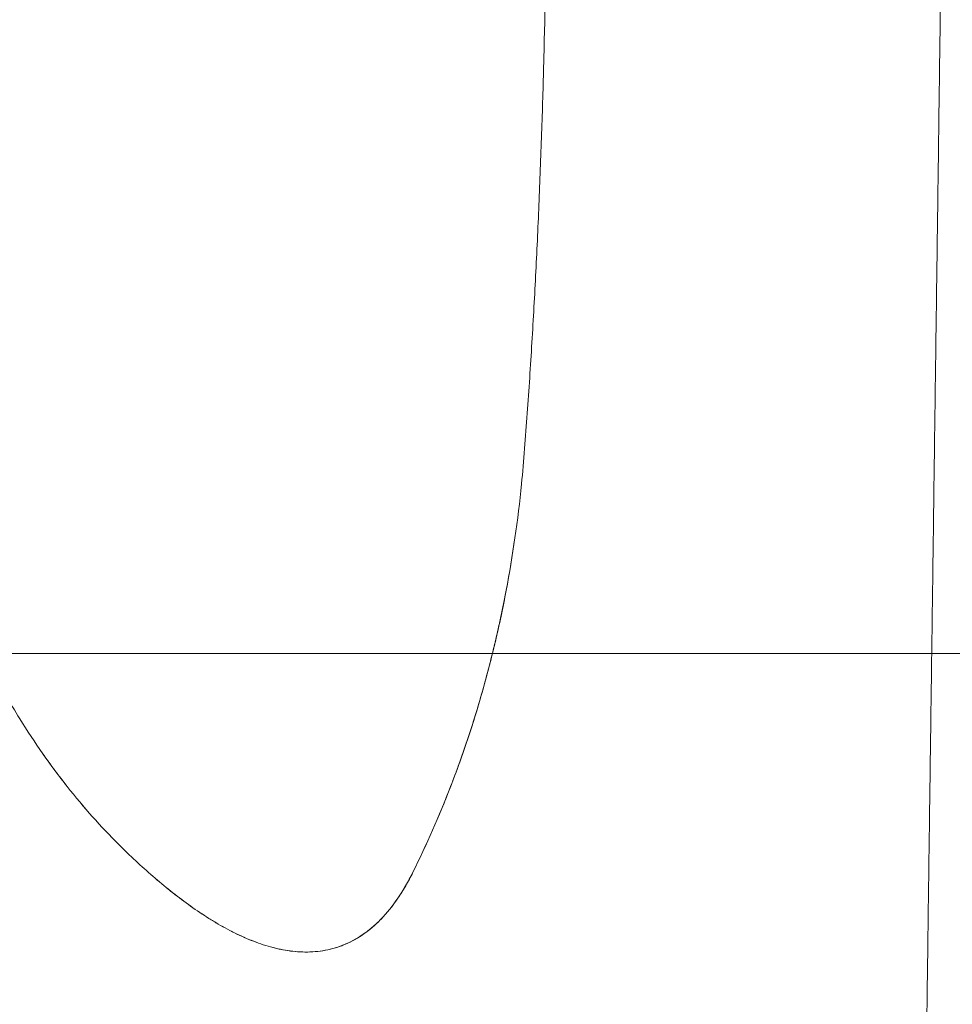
# Model space of a CAD drawing. Header units: millimetres. Extents: x -771 to 771, y -301 to 2485.
# Tile 5 of 256: x -734 to -718, y -6 to 11. Entities that reach past the tile are written whole.
import ezdxf

# ---------------------------------------------------------------- set-up
doc = ezdxf.new("R2010")
doc.units = ezdxf.units.MM
doc.layers.add('ORTHO$2', color=7, linetype='Continuous', true_color=0xffffff)
doc.layers.add('ORTHO$3', color=7, linetype='Continuous', true_color=0xffffff)

msp = doc.modelspace()

# ---------------------------------------------------------------- linework, layer by layer
at = {"layer": 'ORTHO$2', "color": 155, "linetype": 'Continuous', "lineweight": 18}
for points, knots in [([(-705.289, 516.268), (-707.831, 516.391), (-715.166, 516.731), (-723.829, 517.447), (-729.942, 517.476), (-732.495, 518.081), (-733.562, 517.359), (-734.233, 516.165), (-734.707, 514.521), (-735.03, 510.722), (-734.829, 497.401), (-736.19, 444.427), (-736.899, 353.439), (-738.602, 232.22), (-740.738, 110.996), (-740.496, 28.416), (-742.123, -14.315), (-741.93, -17.325), (-741.502, -19.018), (-740.874, -20.294), (-740.348, -20.731), (-740.079, -20.881)], [0, 0, 0, 0, 0.019481, 0.058499, 0.07798, 0.084202, 0.087513, 0.090825, 0.094127, 0.097396, 0.110179, 0.161248, 0.365521, 0.569795, 0.774068, 0.978342, 0.986979, 0.990247, 0.993515, 0.996781, 1, 1, 1, 1]), ([(-704.535, 516.052), (-704.426, 516.008), (-704.318, 515.956), (-704.106, 515.842), (-704.001, 515.778), (-703.797, 515.639), (-703.696, 515.563), (-703.496, 515.396), (-703.396, 515.305), (-703.205, 515.114), (-703.114, 515.014), (-702.938, 514.805), (-702.853, 514.696), (-702.69, 514.467), (-702.612, 514.349), (-702.457, 514.094), (-702.381, 513.957), (-702.242, 513.682), (-702.178, 513.546), (-702.06, 513.266), (-702.005, 513.124), (-701.904, 512.834), (-701.858, 512.686), (-701.771, 512.374), (-701.731, 512.211), (-701.664, 511.888), (-701.636, 511.729), (-701.59, 511.41), (-701.571, 511.249), (-701.544, 510.925), (-701.536, 510.762), (-701.528, 510.441), (-701.531, 510.283), (-701.571, 507.378), (-701.609, 504.631), (-701.8, 490.894), (-701.953, 479.904), (-702.715, 424.956), (-703.325, 380.997), (-705.155, 249.121), (-706.375, 161.204), (-707.901, 51.307), (-708.206, 29.328), (-708.587, 1.854), (-708.663, -3.641), (-708.747, -9.681), (-708.755, -10.227), (-708.769, -11.263), (-708.776, -11.753), (-708.788, -12.676), (-708.795, -13.11), (-708.806, -13.921), (-708.811, -14.298), (-708.821, -14.995), (-708.825, -15.315), (-708.833, -15.898), (-708.837, -16.16), (-708.843, -16.626), (-708.846, -16.831), (-708.851, -17.149), (-708.855, -17.264), (-708.872, -17.539), (-708.886, -17.7), (-708.924, -18.019), (-708.948, -18.176), (-709.005, -18.487), (-709.038, -18.641), (-709.113, -18.939), (-709.153, -19.085), (-709.245, -19.376), (-709.297, -19.521), (-709.407, -19.804), (-709.466, -19.942), (-709.593, -20.209), (-709.66, -20.339), (-709.797, -20.582), (-709.867, -20.697), (-710.018, -20.925), (-710.1, -21.039), (-710.269, -21.256), (-710.357, -21.358), (-710.537, -21.552), (-710.63, -21.644), (-710.816, -21.811), (-710.909, -21.888), (-711.105, -22.034), (-711.208, -22.104), (-711.416, -22.228), (-711.522, -22.284), (-711.735, -22.383), (-711.843, -22.425), (-712.061, -22.498), (-712.171, -22.527), (-712.392, -22.572), (-712.504, -22.588), (-712.728, -22.606), (-712.841, -22.608), (-713.528, -22.576), (-714.098, -22.549), (-715.226, -22.494), (-715.786, -22.467), (-716.643, -22.425), (-716.945, -22.41), (-717.795, -22.367), (-718.339, -22.34), (-719.415, -22.285), (-719.948, -22.257), (-721.002, -22.202), (-721.523, -22.174), (-722.554, -22.119), (-723.063, -22.091), (-724.071, -22.036), (-724.57, -22.008), (-725.555, -21.952), (-726.042, -21.924), (-727.004, -21.869), (-727.48, -21.841), (-728.419, -21.785), (-728.883, -21.757), (-729.799, -21.7), (-730.252, -21.672), (-731.145, -21.616), (-731.586, -21.588), (-732.456, -21.532), (-732.886, -21.503), (-733.598, -21.456), (-733.885, -21.437), (-734.584, -21.389), (-734.994, -21.361), (-735.802, -21.304), (-736.199, -21.276), (-736.983, -21.219), (-737.368, -21.19), (-738.128, -21.134), (-738.501, -21.105), (-739.036, -21.064), (-739.203, -21.051), (-739.445, -21.032), (-739.523, -21.025), (-739.672, -21.014), (-739.744, -21.008), (-739.883, -20.997), (-739.952, -20.984), (-740.087, -20.945), (-740.154, -20.919), (-740.268, -20.863), (-740.315, -20.836), (-740.427, -20.763), (-740.492, -20.713), (-740.618, -20.602), (-740.68, -20.54), (-740.8, -20.404), (-740.859, -20.33), (-740.976, -20.166), (-741.034, -20.077), (-741.144, -19.889), (-741.197, -19.79), (-741.298, -19.584), (-741.346, -19.475), (-741.439, -19.25), (-741.483, -19.132), (-741.57, -18.88), (-741.613, -18.745), (-741.69, -18.474), (-741.726, -18.338), (-741.792, -18.06), (-741.822, -17.918), (-741.878, -17.629), (-741.904, -17.482), (-741.951, -17.173), (-741.973, -17.011), (-742.009, -16.691), (-742.024, -16.533), (-742.049, -16.215), (-742.059, -16.055), (-742.074, -15.734), (-742.078, -15.572), (-742.082, -15.25), (-742.081, -15.088), (-742.043, -12.279), (-742.007, -9.632), (-741.827, 3.607), (-741.683, 14.198), (-740.963, 67.153), (-740.386, 109.518), (-739.245, 193.463), (-738.679, 235.044), (-737.741, 304.034), (-737.368, 331.444), (-736.75, 376.922), (-736.504, 394.99), (-736.013, 431.126), (-735.767, 449.194), (-735.398, 476.296), (-735.275, 485.33), (-735.091, 498.881), (-735.03, 503.398), (-734.964, 508.198), (-734.961, 508.48), (-734.953, 509.024), (-734.95, 509.286), (-734.943, 509.788), (-734.94, 510.028), (-734.933, 510.488), (-734.93, 510.708), (-734.925, 511.127), (-734.922, 511.327), (-734.917, 511.706), (-734.914, 511.886), (-734.91, 512.23), (-734.908, 512.394), (-734.898, 512.718), (-734.89, 512.878), (-734.875, 513.105), (-734.87, 513.172), (-734.852, 513.4), (-734.837, 513.558), (-734.801, 513.869), (-734.781, 514.023), (-734.735, 514.324), (-734.71, 514.472), (-734.654, 514.766), (-734.623, 514.913), (-734.556, 515.195), (-734.521, 515.332), (-734.446, 515.597), (-734.406, 515.724), (-734.322, 515.971), (-734.279, 516.089), (-734.187, 516.317), (-734.139, 516.426), (-734.039, 516.634), (-733.987, 516.734), (-733.879, 516.921), (-733.824, 517.009), (-733.71, 517.172), (-733.652, 517.248), (-733.534, 517.385), (-733.475, 517.447), (-733.351, 517.561), (-733.287, 517.613), (-733.158, 517.702), (-733.092, 517.739), (-732.96, 517.801), (-732.893, 517.826), (-732.757, 517.861), (-732.688, 517.872), (-732.533, 517.88), (-732.447, 517.87), (-732.002, 517.835), (-731.638, 517.807), (-730.898, 517.75), (-730.522, 517.721), (-729.826, 517.67), (-729.509, 517.647), (-728.795, 517.595), (-728.395, 517.566), (-727.583, 517.51), (-727.172, 517.481), (-726.338, 517.424), (-725.915, 517.396), (-725.057, 517.34), (-724.623, 517.311), (-723.743, 517.255), (-723.297, 517.227), (-722.394, 517.171), (-721.937, 517.143), (-721.011, 517.086), (-720.543, 517.058), (-719.594, 517.003), (-719.115, 516.975), (-718.144, 516.919), (-717.653, 516.891), (-716.659, 516.836), (-716.157, 516.808), (-715.141, 516.752), (-714.627, 516.725), (-713.589, 516.669), (-713.064, 516.642), (-712.371, 516.606), (-712.209, 516.597), (-711.832, 516.578), (-711.618, 516.567), (-711.196, 516.546), (-710.989, 516.535), (-710.583, 516.514), (-710.383, 516.504), (-709.992, 516.485), (-709.801, 516.475), (-709.425, 516.457), (-709.242, 516.448), (-708.883, 516.43), (-708.708, 516.421), (-708.366, 516.404), (-708.199, 516.396), (-707.874, 516.381), (-707.715, 516.373), (-707.407, 516.358), (-707.258, 516.351), (-706.967, 516.337), (-706.826, 516.33), (-706.553, 516.317), (-706.421, 516.311), (-706.165, 516.299), (-706.041, 516.293), (-705.801, 516.281), (-705.685, 516.276), (-705.458, 516.265), (-705.347, 516.259), (-705.126, 516.228), (-705.016, 516.205), (-704.796, 516.148), (-704.687, 516.112), (-704.564, 516.064), (-704.549, 516.058), (-704.535, 516.052)], [0, 0, 0, 0, 0.000419, 0.000419, 0.000837, 0.000837, 0.001254, 0.001254, 0.001684, 0.001684, 0.0021, 0.0021, 0.002515, 0.002515, 0.002928, 0.002928, 0.003369, 0.003369, 0.003781, 0.003781, 0.004192, 0.004192, 0.004602, 0.004602, 0.005038, 0.005038, 0.005449, 0.005449, 0.005862, 0.005862, 0.006277, 0.006277, 0.006675, 0.006675, 0.013597, 0.013597, 0.041288, 0.041288, 0.15205, 0.15205, 0.373574, 0.373574, 0.428955, 0.428955, 0.4428, 0.4428, 0.444175, 0.444175, 0.445409, 0.445409, 0.446502, 0.446502, 0.447453, 0.447453, 0.448259, 0.448259, 0.44892, 0.44892, 0.449435, 0.449435, 0.449723, 0.449723, 0.450134, 0.450134, 0.450544, 0.450544, 0.450955, 0.450955, 0.451352, 0.451352, 0.451766, 0.451766, 0.45218, 0.45218, 0.452593, 0.452593, 0.452981, 0.452981, 0.453398, 0.453398, 0.453815, 0.453815, 0.454232, 0.454232, 0.454628, 0.454628, 0.455048, 0.455048, 0.455467, 0.455467, 0.455886, 0.455886, 0.456304, 0.456304, 0.456723, 0.456723, 0.457149, 0.457149, 0.459326, 0.459326, 0.461502, 0.461502, 0.462694, 0.462694, 0.464876, 0.464876, 0.467058, 0.467058, 0.469239, 0.469239, 0.47142, 0.47142, 0.4736, 0.4736, 0.475779, 0.475779, 0.477958, 0.477958, 0.480136, 0.480136, 0.482313, 0.482313, 0.484489, 0.484489, 0.486663, 0.486663, 0.488146, 0.488146, 0.490321, 0.490321, 0.492497, 0.492497, 0.494672, 0.494672, 0.496848, 0.496848, 0.497842, 0.497842, 0.498309, 0.498309, 0.498745, 0.498745, 0.499164, 0.499164, 0.499581, 0.499581, 0.499879, 0.499879, 0.500298, 0.500298, 0.500717, 0.500717, 0.501135, 0.501135, 0.501564, 0.501564, 0.501981, 0.501981, 0.502398, 0.502398, 0.502813, 0.502813, 0.50325, 0.50325, 0.503664, 0.503664, 0.504077, 0.504077, 0.504489, 0.504489, 0.504922, 0.504922, 0.505335, 0.505335, 0.505747, 0.505747, 0.50616, 0.50616, 0.506568, 0.506568, 0.513251, 0.513251, 0.539985, 0.539985, 0.646918, 0.646918, 0.751875, 0.751875, 0.821061, 0.821061, 0.866668, 0.866668, 0.912275, 0.912275, 0.935078, 0.935078, 0.94648, 0.94648, 0.947193, 0.947193, 0.947853, 0.947853, 0.94846, 0.94846, 0.949015, 0.949015, 0.949518, 0.949518, 0.949972, 0.949972, 0.950386, 0.950386, 0.950791, 0.950791, 0.950963, 0.950963, 0.951372, 0.951372, 0.951781, 0.951781, 0.952189, 0.952189, 0.952607, 0.952607, 0.953019, 0.953019, 0.953431, 0.953431, 0.953842, 0.953842, 0.95425, 0.95425, 0.954665, 0.954665, 0.955079, 0.955079, 0.955493, 0.955493, 0.955893, 0.955893, 0.956309, 0.956309, 0.956725, 0.956725, 0.957139, 0.957139, 0.957559, 0.957559, 0.958075, 0.958075, 0.960209, 0.960209, 0.962343, 0.962343, 0.964088, 0.964088, 0.96623, 0.96623, 0.968372, 0.968372, 0.970513, 0.970513, 0.972654, 0.972654, 0.974795, 0.974795, 0.976935, 0.976935, 0.979074, 0.979074, 0.981212, 0.981212, 0.98335, 0.98335, 0.985486, 0.985486, 0.987622, 0.987622, 0.989757, 0.989757, 0.990409, 0.990409, 0.991263, 0.991263, 0.99208, 0.99208, 0.992862, 0.992862, 0.993609, 0.993609, 0.994319, 0.994319, 0.994993, 0.994993, 0.995632, 0.995632, 0.996234, 0.996234, 0.9968, 0.9968, 0.997331, 0.997331, 0.997827, 0.997827, 0.998289, 0.998289, 0.998722, 0.998722, 0.999133, 0.999133, 0.999541, 0.999541, 0.999946, 0.999946, 1, 1, 1, 1]), ([(-725.684, 2.879), (-725.649, 3.279), (-725.618, 3.679), (-725.559, 4.48), (-725.533, 4.881), (-725.484, 5.685), (-725.462, 6.087), (-725.421, 6.892), (-725.403, 7.295), (-725.37, 8.101), (-725.355, 8.504), (-725.328, 9.311), (-725.316, 9.715), (-725.285, 10.926), (-725.269, 11.734), (-725.258, 12.542)], [0, 0, 0, 0, 0.125, 0.125, 0.25, 0.25, 0.375, 0.375, 0.5, 0.5, 0.625, 0.625, 0.75, 0.75, 1, 1, 1, 1]), ([(-725.258, 12.542), (-725.269, 11.734), (-725.285, 10.926), (-725.316, 9.714), (-725.328, 9.311), (-725.355, 8.504), (-725.37, 8.1), (-725.403, 7.294), (-725.421, 6.891), (-725.462, 6.086), (-725.484, 5.684), (-725.533, 4.881), (-725.559, 4.48), (-725.618, 3.679), (-725.649, 3.279), (-725.684, 2.879)], [0, 0, 0, 0, 0.25, 0.25, 0.375, 0.375, 0.5, 0.5, 0.625, 0.625, 0.75, 0.75, 0.875, 0.875, 1, 1, 1, 1]), ([(-727.531, -3.72), (-727.301, -3.255), (-727.085, -2.767), (-726.862, -2.19), (-726.837, -2.125), (-726.789, -1.995), (-726.717, -1.799), (-726.556, -1.336), (-726.429, -0.926), (-726.311, -0.508), (-726.273, -0.367), (-726.199, -0.084), (-726.093, 0.344), (-726.001, 0.779), (-725.834, 1.661), (-725.747, 2.263), (-725.684, 2.879)], [0, 0, 0, 0, 0.25, 0.25, 0.28125, 0.28125, 0.3125, 0.375, 0.5, 0.5, 0.5625, 0.5625, 0.625, 0.75, 0.75, 1, 1, 1, 1]), ([(-725.684, 2.879), (-725.747, 2.263), (-725.835, 1.659), (-725.961, 0.992), (-725.975, 0.918), (-726.005, 0.771), (-726.05, 0.551), (-726.164, 0.044), (-726.275, -0.381), (-726.393, -0.799), (-726.434, -0.937), (-726.519, -1.21), (-726.649, -1.615), (-726.791, -2.005), (-727.086, -2.769), (-727.301, -3.255), (-727.531, -3.72)], [0, 0, 0, 0, 0.25, 0.25, 0.28125, 0.28125, 0.3125, 0.375, 0.5, 0.5, 0.5625, 0.5625, 0.625, 0.75, 0.75, 1, 1, 1, 1]), ([(-734.212, -1.11), (-734.293, -0.979), (-734.372, -0.844), (-734.527, -0.57), (-734.603, -0.429), (-734.753, -0.144), (-734.827, 0), (-734.973, 0.293), (-735.045, 0.441), (-735.257, 0.891), (-735.396, 1.196), (-735.667, 1.815), (-735.8, 2.129), (-735.93, 2.445)], [0, 0, 0, 0, 0.125, 0.125, 0.25, 0.25, 0.375, 0.375, 0.5, 0.5, 0.75, 0.75, 1, 1, 1, 1]), ([(-734.212, -1.11), (-734.084, -1.316), (-733.952, -1.515), (-733.683, -1.9), (-733.545, -2.085), (-733.264, -2.441), (-733.121, -2.611), (-732.829, -2.939), (-732.681, -3.096), (-732.53, -3.247)], [0, 0, 0, 0, 0.25, 0.25, 0.5, 0.5, 0.75, 0.75, 1, 1, 1, 1]), ([(-732.53, -3.247), (-732.681, -3.096), (-732.829, -2.939), (-733.121, -2.611), (-733.265, -2.44), (-733.476, -2.173), (-733.545, -2.082), (-733.683, -1.897), (-733.886, -1.615), (-734.084, -1.316), (-734.212, -1.11)], [0, 0, 0, 0, 0.25, 0.25, 0.5, 0.5, 0.625, 0.625, 0.75, 1, 1, 1, 1]), ([(-732.53, -3.247), (-732.339, -3.436), (-732.145, -3.617), (-731.751, -3.959), (-731.55, -4.12), (-731.243, -4.342), (-731.14, -4.412), (-730.983, -4.512), (-730.931, -4.545), (-730.825, -4.607), (-730.772, -4.637), (-730.613, -4.725), (-730.506, -4.778), (-730.291, -4.873), (-730.182, -4.915), (-729.964, -4.986), (-729.854, -5.015), (-729.632, -5.057), (-729.52, -5.07), (-729.351, -5.076), (-729.294, -5.075), (-729.18, -5.068), (-729.123, -5.062), (-728.95, -5.035), (-728.836, -5.005), (-728.611, -4.916), (-728.5, -4.859), (-728.364, -4.766), (-728.337, -4.747), (-728.283, -4.706), (-728.202, -4.641), (-728.022, -4.472), (-727.83, -4.235), (-727.698, -4.024), (-727.633, -3.914), (-727.612, -3.876), (-727.571, -3.799), (-727.551, -3.76), (-727.531, -3.72)], [0, 0, 0, 0, 0.125, 0.125, 0.25, 0.25, 0.3125, 0.3125, 0.34375, 0.34375, 0.375, 0.375, 0.4375, 0.4375, 0.5, 0.5, 0.5625, 0.5625, 0.625, 0.625, 0.65625, 0.65625, 0.6875, 0.6875, 0.75, 0.75, 0.8125, 0.8125, 0.828125, 0.828125, 0.84375, 0.875, 0.9375, 0.96875, 0.96875, 0.984375, 0.984375, 1, 1, 1, 1]), ([(-727.531, -3.72), (-727.689, -4.038), (-727.869, -4.304), (-728.097, -4.541), (-728.123, -4.566), (-728.175, -4.615), (-728.254, -4.685), (-728.334, -4.745), (-728.495, -4.856), (-728.606, -4.914), (-728.747, -4.97), (-728.776, -4.98), (-728.832, -4.999), (-728.861, -5.008), (-728.946, -5.031), (-729.003, -5.043), (-729.173, -5.071), (-729.286, -5.077), (-729.512, -5.071), (-729.625, -5.058), (-729.766, -5.032), (-729.794, -5.026), (-729.85, -5.013), (-729.878, -5.007), (-729.962, -4.985), (-730.018, -4.969), (-730.183, -4.915), (-730.292, -4.872), (-730.508, -4.777), (-730.615, -4.723), (-730.827, -4.608), (-730.931, -4.545), (-731.139, -4.413), (-731.242, -4.342), (-731.446, -4.195), (-731.547, -4.118), (-731.748, -3.958), (-731.848, -3.874), (-732.145, -3.617), (-732.339, -3.436), (-732.53, -3.247)], [0, 0, 0, 0, 0.125, 0.125, 0.140625, 0.140625, 0.15625, 0.1875, 0.1875, 0.25, 0.25, 0.265625, 0.265625, 0.28125, 0.28125, 0.3125, 0.3125, 0.375, 0.375, 0.4375, 0.4375, 0.453125, 0.453125, 0.46875, 0.46875, 0.5, 0.5, 0.5625, 0.5625, 0.625, 0.625, 0.6875, 0.6875, 0.75, 0.75, 0.8125, 0.8125, 0.875, 0.875, 1, 1, 1, 1])]:
    msp.add_open_spline(points, degree=3, knots=knots, dxfattribs=at)
for points in [[(-718.392, 24.145), (-718.552, 12.209), (-718.712, 0.273), (-718.872, -11.663)], [(-718.872, -11.663), (-718.712, 0.273), (-718.552, 12.209), (-718.392, 24.145)]]:
    msp.add_rational_spline(points, [1, 0.999999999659, 0.999999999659, 1], degree=3, dxfattribs=at)
at = {"layer": 'ORTHO$3', "color": 155, "linetype": 'Continuous', "lineweight": 18}
msp.add_line((-729.384, 0, 485.044), (-729.385, 0, 485.043), dxfattribs=at)
for points, knots in [([(-586.454, 0, 192.086), (-595.31, 0, 192.565), (-616.241, 0, 195.231), (-648.094, 0, 205.083), (-680.209, 0, 222.595), (-708.258, 0, 246.107), (-731.181, 0, 274.697), (-748.124, 0, 307.258), (-758.457, 0, 342.545), (-761.801, 0, 379.217), (-758.032, 0, 415.886), (-747.289, 0, 451.162), (-729.969, 0, 483.705), (-706.713, 0, 512.271), (-678.392, 0, 535.755), (-646.074, 0, 553.233), (-611.001, 0, 564.006), (-574.536, 0, 567.635), (-538.114, 0, 563.969), (-503.166, 0, 553.159), (-471.051, 0, 535.647), (-443.002, 0, 512.135), (-420.079, 0, 483.545), (-403.137, 0, 450.984), (-392.803, 0, 415.697), (-389.459, 0, 379.025), (-393.229, 0, 342.356), (-403.972, 0, 307.08), (-421.292, 0, 274.537), (-444.547, 0, 245.971), (-467.685, 0, 226.785), (-482.779, 0, 217.541), (-487.483, 0, 214.934)], [0, 0, 0, 0, 0.023982, 0.056962, 0.090343, 0.124242, 0.158691, 0.193642, 0.228972, 0.264505, 0.300039, 0.335369, 0.37032, 0.404769, 0.438668, 0.472049, 0.505029, 0.53779, 0.570551, 0.603531, 0.636913, 0.670811, 0.705261, 0.740212, 0.775542, 0.811075, 0.846608, 0.881938, 0.916889, 0.951339, 0.985237, 1, 1, 1, 1]), ([(-756.309, 0, 418.323), (-756.795, 0, 415.93), (-757.633, 0, 410.692), (-758.372, 0, 401.359), (-758.773, 0, 390.717), (-758.782, 0, 377.284), (-757.973, 0, 360.571), (-755.599, 0, 340.845), (-750.92, 0, 321.321), (-744.394, 0, 303.313), (-736.602, 0, 287.227), (-727.983, 0, 273.094), (-718.936, 0, 260.88), (-709.712, 0, 250.39), (-700, 0, 241.012), (-689.147, 0, 231.798), (-676.459, 0, 222.572), (-661.693, 0, 213.623), (-644.769, 0, 205.44), (-626.055, 0, 198.716), (-606.197, 0, 194.126), (-585.916, 0, 191.859), (-565.542, 0, 191.922), (-546.806, 0, 194.124), (-529.684, 0, 197.824), (-514.038, 0, 202.657), (-498.795, 0, 208.897), (-489.142, 0, 213.972), (-484.541, 0, 216.671)], [0, 0, 0, 0, 0.026396, 0.05375, 0.082371, 0.112588, 0.156001, 0.203726, 0.251141, 0.295724, 0.33736, 0.375964, 0.411478, 0.443854, 0.474083, 0.506837, 0.54276, 0.581921, 0.624377, 0.669771, 0.715509, 0.76112, 0.806552, 0.852068, 0.887573, 0.924546, 0.963058, 1, 1, 1, 1]), ([(-704.535, 0, 523.585), (-704.426, 0, 523.702), (-704.318, 0, 523.817), (-704.106, 0, 524.043), (-704.001, 0, 524.154), (-703.797, 0, 524.369), (-703.696, 0, 524.475), (-703.496, 0, 524.685), (-703.396, 0, 524.789), (-703.205, 0, 524.987), (-703.114, 0, 525.082), (-702.938, 0, 525.263), (-702.853, 0, 525.35), (-702.69, 0, 525.517), (-702.612, 0, 525.596), (-702.457, 0, 525.753), (-702.381, 0, 525.83), (-702.242, 0, 525.969), (-702.178, 0, 526.033), (-702.06, 0, 526.15), (-702.005, 0, 526.204), (-701.904, 0, 526.304), (-701.858, 0, 526.349), (-701.771, 0, 526.433), (-701.731, 0, 526.471), (-701.664, 0, 526.534), (-701.636, 0, 526.56), (-701.59, 0, 526.602), (-701.571, 0, 526.618), (-701.544, 0, 526.641), (-701.536, 0, 526.647), (-701.528, 0, 526.649), (-701.531, 0, 526.644), (-701.571, 0, 526.555), (-701.609, 0, 526.47), (-701.8, 0, 526.049), (-701.953, 0, 525.712), (-702.715, 0, 524.026), (-703.325, 0, 522.677), (-705.155, 0, 518.63), (-706.375, 0, 515.933), (-707.901, 0, 512.561), (-708.206, 0, 511.886), (-708.587, 0, 511.043), (-708.663, 0, 510.875), (-708.747, 0, 510.689), (-708.755, 0, 510.673), (-708.769, 0, 510.641), (-708.776, 0, 510.626), (-708.788, 0, 510.597), (-708.795, 0, 510.584), (-708.806, 0, 510.559), (-708.811, 0, 510.548), (-708.821, 0, 510.526), (-708.825, 0, 510.517), (-708.833, 0, 510.499), (-708.837, 0, 510.491), (-708.843, 0, 510.476), (-708.846, 0, 510.471), (-708.851, 0, 510.46), (-708.855, 0, 510.454), (-708.872, 0, 510.432), (-708.886, 0, 510.415), (-708.924, 0, 510.37), (-708.948, 0, 510.343), (-709.005, 0, 510.28), (-709.038, 0, 510.243), (-709.113, 0, 510.162), (-709.153, 0, 510.118), (-709.245, 0, 510.019), (-709.297, 0, 509.963), (-709.407, 0, 509.845), (-709.466, 0, 509.781), (-709.593, 0, 509.646), (-709.66, 0, 509.575), (-709.797, 0, 509.428), (-709.867, 0, 509.354), (-710.018, 0, 509.192), (-710.1, 0, 509.105), (-710.269, 0, 508.924), (-710.357, 0, 508.831), (-710.537, 0, 508.638), (-710.63, 0, 508.538), (-710.816, 0, 508.339), (-710.909, 0, 508.239), (-711.105, 0, 508.029), (-711.208, 0, 507.918), (-711.416, 0, 507.693), (-711.522, 0, 507.58), (-711.735, 0, 507.349), (-711.843, 0, 507.232), (-712.061, 0, 506.995), (-712.171, 0, 506.875), (-712.392, 0, 506.634), (-712.504, 0, 506.512), (-712.728, 0, 506.267), (-712.841, 0, 506.142), (-713.528, 0, 505.386), (-714.098, 0, 504.749), (-715.226, 0, 503.467), (-715.786, 0, 502.821), (-716.643, 0, 501.814), (-716.945, 0, 501.457), (-717.795, 0, 500.441), (-718.339, 0, 499.78), (-719.415, 0, 498.451), (-719.948, 0, 497.782), (-721.002, 0, 496.437), (-721.523, 0, 495.761), (-722.554, 0, 494.4), (-723.063, 0, 493.716), (-724.071, 0, 492.341), (-724.57, 0, 491.649), (-725.555, 0, 490.258), (-726.042, 0, 489.559), (-727.004, 0, 488.153), (-727.48, 0, 487.447), (-728.419, 0, 486.026), (-728.883, 0, 485.312), (-729.799, 0, 483.876), (-730.252, 0, 483.155), (-731.145, 0, 481.704), (-731.586, 0, 480.975), (-732.456, 0, 479.51), (-732.886, 0, 478.773), (-733.598, 0, 477.528), (-733.885, 0, 477.022), (-734.584, 0, 475.768), (-734.994, 0, 475.019), (-735.802, 0, 473.515), (-736.199, 0, 472.76), (-736.983, 0, 471.243), (-737.368, 0, 470.481), (-738.128, 0, 468.952), (-738.501, 0, 468.184), (-739.036, 0, 467.061), (-739.203, 0, 466.708), (-739.445, 0, 466.189), (-739.523, 0, 466.022), (-739.672, 0, 465.701), (-739.744, 0, 465.545), (-739.883, 0, 465.241), (-739.952, 0, 465.092), (-740.087, 0, 464.795), (-740.154, 0, 464.647), (-740.268, 0, 464.396), (-740.315, 0, 464.291), (-740.427, 0, 464.041), (-740.492, 0, 463.897), (-740.618, 0, 463.613), (-740.68, 0, 463.474), (-740.8, 0, 463.201), (-740.859, 0, 463.067), (-740.976, 0, 462.801), (-741.034, 0, 462.669), (-741.144, 0, 462.416), (-741.197, 0, 462.294), (-741.298, 0, 462.06), (-741.346, 0, 461.948), (-741.439, 0, 461.732), (-741.483, 0, 461.628), (-741.57, 0, 461.425), (-741.613, 0, 461.325), (-741.69, 0, 461.142), (-741.726, 0, 461.058), (-741.792, 0, 460.902), (-741.822, 0, 460.829), (-741.878, 0, 460.696), (-741.904, 0, 460.635), (-741.951, 0, 460.521), (-741.973, 0, 460.469), (-742.009, 0, 460.381), (-742.024, 0, 460.344), (-742.049, 0, 460.283), (-742.059, 0, 460.259), (-742.074, 0, 460.223), (-742.078, 0, 460.212), (-742.081, 0, 460.205), (-742.081, 0, 460.204), (-742.081, 0, 460.204)], [0, 0, 0, 0, 0.000827, 0.000827, 0.001653, 0.001653, 0.002476, 0.002476, 0.003326, 0.003326, 0.004147, 0.004147, 0.004967, 0.004967, 0.005784, 0.005784, 0.006653, 0.006653, 0.007467, 0.007467, 0.008279, 0.008279, 0.009089, 0.009089, 0.009949, 0.009949, 0.010763, 0.010763, 0.011577, 0.011577, 0.012397, 0.012397, 0.013183, 0.013183, 0.026856, 0.026856, 0.081546, 0.081546, 0.300308, 0.300308, 0.737832, 0.737832, 0.847213, 0.847213, 0.874559, 0.874559, 0.877274, 0.877274, 0.879712, 0.879712, 0.881871, 0.881871, 0.883748, 0.883748, 0.88534, 0.88534, 0.886646, 0.886646, 0.887663, 0.887663, 0.888231, 0.888231, 0.889043, 0.889043, 0.889854, 0.889854, 0.890664, 0.890664, 0.89145, 0.89145, 0.892267, 0.892267, 0.893084, 0.893084, 0.893901, 0.893901, 0.894666, 0.894666, 0.89549, 0.89549, 0.896315, 0.896315, 0.897138, 0.897138, 0.897919, 0.897919, 0.898749, 0.898749, 0.899577, 0.899577, 0.900405, 0.900405, 0.90123, 0.90123, 0.902057, 0.902057, 0.9029, 0.9029, 0.907198, 0.907198, 0.911496, 0.911496, 0.913852, 0.913852, 0.91816, 0.91816, 0.922469, 0.922469, 0.926777, 0.926777, 0.931084, 0.931084, 0.93539, 0.93539, 0.939695, 0.939695, 0.943998, 0.943998, 0.948299, 0.948299, 0.952599, 0.952599, 0.956896, 0.956896, 0.961191, 0.961191, 0.964121, 0.964121, 0.968416, 0.968416, 0.972713, 0.972713, 0.97701, 0.97701, 0.981307, 0.981307, 0.98327, 0.98327, 0.984193, 0.984193, 0.985054, 0.985054, 0.985881, 0.985881, 0.986705, 0.986705, 0.987294, 0.987294, 0.988122, 0.988122, 0.988949, 0.988949, 0.989774, 0.989774, 0.990622, 0.990622, 0.991446, 0.991446, 0.992268, 0.992268, 0.993088, 0.993088, 0.993952, 0.993952, 0.994769, 0.994769, 0.995585, 0.995585, 0.996399, 0.996399, 0.997253, 0.997253, 0.998069, 0.998069, 0.998883, 0.998883, 0.999698, 0.999698, 1, 1, 1, 1]), ([(-732.53, 0, 479.509), (-732.681, 0, 479.25), (-732.829, 0, 478.994), (-733.121, 0, 478.487), (-733.265, 0, 478.237), (-733.476, 0, 477.866), (-733.545, 0, 477.744), (-733.683, 0, 477.5), (-733.886, 0, 477.139), (-734.084, 0, 476.786), (-734.212, 0, 476.555)], [0, 0, 0, 0, 0.25, 0.25, 0.5, 0.5, 0.625, 0.625, 0.75, 1, 1, 1, 1]), ([(-727.531, 0, 487.546), (-727.689, 0, 487.305), (-727.869, 0, 487.03), (-728.097, 0, 486.679), (-728.123, 0, 486.639), (-728.175, 0, 486.559), (-728.254, 0, 486.439), (-728.334, 0, 486.315), (-728.495, 0, 486.065), (-728.606, 0, 485.894), (-728.747, 0, 485.674), (-728.776, 0, 485.63), (-728.832, 0, 485.541), (-728.861, 0, 485.497), (-728.946, 0, 485.364), (-729.003, 0, 485.275), (-729.173, 0, 485.009), (-729.286, 0, 484.83), (-729.512, 0, 484.474), (-729.625, 0, 484.295), (-729.766, 0, 484.071), (-729.794, 0, 484.027), (-729.85, 0, 483.937), (-729.878, 0, 483.892), (-729.962, 0, 483.758), (-730.018, 0, 483.669), (-730.183, 0, 483.403), (-730.292, 0, 483.227), (-730.508, 0, 482.878), (-730.615, 0, 482.705), (-730.827, 0, 482.36), (-730.931, 0, 482.188), (-731.139, 0, 481.847), (-731.242, 0, 481.677), (-731.446, 0, 481.338), (-731.547, 0, 481.17), (-731.748, 0, 480.834), (-731.848, 0, 480.666), (-732.145, 0, 480.166), (-732.339, 0, 479.836), (-732.53, 0, 479.509)], [0, 0, 0, 0, 0.125, 0.125, 0.140625, 0.140625, 0.15625, 0.1875, 0.1875, 0.25, 0.25, 0.265625, 0.265625, 0.28125, 0.28125, 0.3125, 0.3125, 0.375, 0.375, 0.4375, 0.4375, 0.453125, 0.453125, 0.46875, 0.46875, 0.5, 0.5, 0.5625, 0.5625, 0.625, 0.625, 0.6875, 0.6875, 0.75, 0.75, 0.8125, 0.8125, 0.875, 0.875, 1, 1, 1, 1]), ([(-729.384, 0, 485.044), (-729.375, 0, 485.064), (-729.362, 0, 485.092), (-729.324, 0, 485.164), (-729.3, 0, 485.208), (-729.254, 0, 485.291), (-729.237, 0, 485.321), (-729.199, 0, 485.386), (-729.179, 0, 485.422), (-729.111, 0, 485.538), (-729.059, 0, 485.628), (-728.965, 0, 485.786), (-728.931, 0, 485.843), (-728.857, 0, 485.965), (-728.818, 0, 486.031), (-728.754, 0, 486.137), (-728.731, 0, 486.173), (-728.696, 0, 486.23), (-728.685, 0, 486.25), (-728.661, 0, 486.289), (-728.648, 0, 486.309), (-728.586, 0, 486.411), (-728.533, 0, 486.498), (-728.417, 0, 486.685), (-728.355, 0, 486.785), (-728.221, 0, 487), (-728.15, 0, 487.115), (-727.994, 0, 487.362), (-727.911, 0, 487.495), (-727.729, 0, 487.781), (-727.631, 0, 487.936), (-727.523, 0, 488.103)], [0, 0, 0, 0, 0.125, 0.125, 0.25, 0.25, 0.3125, 0.3125, 0.375, 0.375, 0.5, 0.5, 0.5625, 0.5625, 0.625, 0.625, 0.65625, 0.65625, 0.671875, 0.671875, 0.6875, 0.6875, 0.75, 0.75, 0.8125, 0.8125, 0.875, 0.875, 0.9375, 0.9375, 1, 1, 1, 1]), ([(-727.523, 0, 488.103), (-727.631, 0, 487.935), (-727.729, 0, 487.781), (-727.911, 0, 487.495), (-727.994, 0, 487.362), (-728.15, 0, 487.115), (-728.222, 0, 487), (-728.355, 0, 486.785), (-728.417, 0, 486.686), (-728.532, 0, 486.499), (-728.586, 0, 486.412), (-728.661, 0, 486.289), (-728.685, 0, 486.25), (-728.719, 0, 486.193), (-728.731, 0, 486.174), (-728.753, 0, 486.138), (-728.764, 0, 486.12), (-728.818, 0, 486.031), (-728.857, 0, 485.965), (-728.931, 0, 485.843), (-728.965, 0, 485.786), (-729.059, 0, 485.628), (-729.111, 0, 485.538), (-729.168, 0, 485.441), (-729.178, 0, 485.423), (-729.199, 0, 485.387), (-729.209, 0, 485.37), (-729.237, 0, 485.321), (-729.254, 0, 485.291), (-729.3, 0, 485.209), (-729.324, 0, 485.164), (-729.362, 0, 485.092), (-729.375, 0, 485.064), (-729.384, 0, 485.044)], [0, 0, 0, 0, 0.0625, 0.0625, 0.125, 0.125, 0.1875, 0.1875, 0.25, 0.25, 0.3125, 0.3125, 0.34375, 0.34375, 0.359375, 0.359375, 0.375, 0.375, 0.4375, 0.4375, 0.5, 0.5, 0.625, 0.625, 0.65625, 0.65625, 0.6875, 0.6875, 0.75, 0.75, 0.875, 0.875, 1, 1, 1, 1]), ([(-724.872, 0, 498.547), (-725.382, 0, 497.406), (-726.4, 0, 495.131), (-727.621, 0, 492.402), (-728.331, 0, 490.815), (-728.534, 0, 490.362)], [0, 0, 0, 0, 0.418112, 0.833901, 1, 1, 1, 1]), ([(-725.706, 0, 493.781), (-725.708, 0, 493.778), (-725.71, 0, 493.774), (-725.933, 0, 493.411), (-726.154, 0, 493.047), (-726.486, 0, 492.495), (-726.596, 0, 492.31), (-726.818, 0, 491.938), (-726.929, 0, 491.751), (-727.262, 0, 491.187), (-727.484, 0, 490.807), (-727.706, 0, 490.422)], [0, 0, 0, 0, 0.002991, 0.002991, 0.335327, 0.335327, 0.501496, 0.501496, 0.667664, 0.667664, 1, 1, 1, 1]), ([(-725.684, 0, 490.339), (-725.747, 0, 490.241), (-725.835, 0, 490.108), (-725.961, 0, 489.917), (-725.975, 0, 489.896), (-726.005, 0, 489.851), (-726.05, 0, 489.783), (-726.164, 0, 489.612), (-726.275, 0, 489.446), (-726.393, 0, 489.267), (-726.434, 0, 489.206), (-726.519, 0, 489.079), (-726.649, 0, 488.882), (-726.791, 0, 488.67), (-727.086, 0, 488.223), (-727.301, 0, 487.898), (-727.531, 0, 487.546)], [0, 0, 0, 0, 0.25, 0.25, 0.28125, 0.28125, 0.3125, 0.375, 0.5, 0.5, 0.5625, 0.5625, 0.625, 0.75, 0.75, 1, 1, 1, 1]), ([(-727.523, 0, 488.103), (-727.447, 0, 488.222), (-727.366, 0, 488.347), (-727.195, 0, 488.612), (-727.104, 0, 488.753), (-726.958, 0, 488.975), (-726.908, 0, 489.052), (-726.831, 0, 489.17), (-726.805, 0, 489.21), (-726.765, 0, 489.27), (-726.752, 0, 489.291), (-726.725, 0, 489.331), (-726.603, 0, 489.516), (-726.363, 0, 489.878), (-726.06, 0, 490.332), (-725.868, 0, 490.616), (-725.771, 0, 490.76), (-725.738, 0, 490.808), (-725.672, 0, 490.905), (-725.639, 0, 490.953), (-725.474, 0, 491.196), (-725.341, 0, 491.391), (-725.071, 0, 491.783), (-724.935, 0, 491.98), (-724.763, 0, 492.227), (-724.729, 0, 492.276), (-724.66, 0, 492.375), (-724.596, 0, 492.467), (-724.532, 0, 492.558), (-724.502, 0, 492.6)], [0, 0, 0, 0, 0.114715, 0.114715, 0.22943, 0.22943, 0.286788, 0.286788, 0.315466, 0.315466, 0.329806, 0.329806, 0.344145, 0.45886, 0.573575, 0.630933, 0.630933, 0.659612, 0.659612, 0.68829, 0.68829, 0.803006, 0.803006, 0.917721, 0.917721, 0.946399, 0.946399, 0.975078, 1, 1, 1, 1]), ([(-721.594, 0, 496.601), (-721.851, 0, 496.259), (-722.11, 0, 495.912), (-722.502, 0, 495.383), (-722.633, 0, 495.205), (-722.897, 0, 494.845), (-723.029, 0, 494.663), (-723.296, 0, 494.296), (-723.43, 0, 494.11), (-723.632, 0, 493.829), (-723.7, 0, 493.734), (-723.802, 0, 493.591), (-723.836, 0, 493.544), (-723.904, 0, 493.448), (-723.938, 0, 493.4), (-724.109, 0, 493.159), (-724.246, 0, 492.965), (-724.519, 0, 492.577), (-724.656, 0, 492.382), (-724.928, 0, 491.99), (-725.064, 0, 491.793), (-725.235, 0, 491.546), (-725.269, 0, 491.496), (-725.336, 0, 491.398), (-725.372, 0, 491.345), (-725.408, 0, 491.293), (-725.41, 0, 491.29)], [0, 0, 0, 0, 0.210145, 0.210145, 0.315217, 0.315217, 0.420289, 0.420289, 0.525362, 0.525362, 0.577898, 0.577898, 0.604166, 0.604166, 0.630434, 0.630434, 0.735507, 0.735507, 0.840579, 0.840579, 0.945651, 0.945651, 0.971919, 0.971919, 0.998188, 1, 1, 1, 1]), ([(-725.258, 0, 491.056), (-725.269, 0, 491.032), (-725.285, 0, 491.001), (-725.316, 0, 490.942), (-725.328, 0, 490.921), (-725.354, 0, 490.875), (-725.369, 0, 490.85), (-725.384, 0, 490.823)], [0, 0, 0, 0, 0.504636, 0.504636, 0.756955, 0.756955, 1, 1, 1, 1]), ([(-724.173, 0, 492.877), (-724.218, 0, 492.813), (-724.259, 0, 492.753), (-724.337, 0, 492.641), (-724.373, 0, 492.589), (-724.475, 0, 492.441), (-724.534, 0, 492.354), (-724.612, 0, 492.239), (-724.636, 0, 492.203), (-724.67, 0, 492.153), (-724.681, 0, 492.136), (-724.702, 0, 492.105), (-724.713, 0, 492.09), (-724.762, 0, 492.016), (-724.795, 0, 491.965), (-724.853, 0, 491.877), (-724.878, 0, 491.839), (-724.909, 0, 491.79), (-724.918, 0, 491.775), (-724.935, 0, 491.748), (-724.943, 0, 491.736), (-724.964, 0, 491.702), (-724.974, 0, 491.683), (-724.991, 0, 491.654), (-724.996, 0, 491.643), (-725, 0, 491.636)], [0, 0, 0, 0, 0.0625, 0.0625, 0.125, 0.125, 0.25, 0.25, 0.3125, 0.3125, 0.34375, 0.34375, 0.375, 0.375, 0.5, 0.5, 0.625, 0.625, 0.6875, 0.6875, 0.75, 0.75, 0.875, 0.875, 1, 1, 1, 1]), ([(-725, 0, 491.636), (-724.996, 0, 491.643), (-724.991, 0, 491.654), (-724.974, 0, 491.683), (-724.964, 0, 491.702), (-724.943, 0, 491.736), (-724.935, 0, 491.748), (-724.918, 0, 491.775), (-724.909, 0, 491.79), (-724.878, 0, 491.839), (-724.853, 0, 491.877), (-724.795, 0, 491.965), (-724.762, 0, 492.016), (-724.703, 0, 492.104), (-724.682, 0, 492.136), (-724.636, 0, 492.203), (-724.612, 0, 492.239), (-724.534, 0, 492.354), (-724.475, 0, 492.441), (-724.373, 0, 492.589), (-724.337, 0, 492.641), (-724.259, 0, 492.753), (-724.218, 0, 492.813), (-724.173, 0, 492.877)], [0, 0, 0, 0, 0.125, 0.125, 0.25, 0.25, 0.3125, 0.3125, 0.375, 0.375, 0.5, 0.5, 0.625, 0.625, 0.6875, 0.6875, 0.75, 0.75, 0.875, 0.875, 0.9375, 0.9375, 1, 1, 1, 1]), ([(-650.705, 0, 585.385), (-651.499, 0, 584.798), (-653.961, 0, 582.963), (-657.896, 0, 579.971), (-662.474, 0, 576.372), (-666.557, 0, 573.063), (-672.049, 0, 568.438), (-678.575, 0, 562.535), (-685.226, 0, 555.963), (-691.065, 0, 549.754), (-697.559, 0, 542.262), (-704.5, 0, 533.409), (-711.681, 0, 523.082), (-718.761, 0, 511.256), (-722.919, 0, 502.931), (-724.872, 0, 498.547)], [0, 0, 0, 0, 0.048126, 0.14974, 0.239311, 0.31721, 0.386204, 0.448677, 0.492318, 0.546723, 0.612102, 0.688517, 0.780406, 0.884311, 1, 1, 1, 1]), ([(-721.946, 0, 495.948), (-722.044, 0, 495.818), (-722.143, 0, 495.686), (-722.294, 0, 495.484), (-722.344, 0, 495.416), (-722.446, 0, 495.278), (-722.498, 0, 495.209), (-722.601, 0, 495.068), (-722.654, 0, 494.997), (-722.734, 0, 494.889), (-722.76, 0, 494.852), (-722.814, 0, 494.779), (-722.84, 0, 494.743), (-722.92, 0, 494.634), (-722.974, 0, 494.561), (-723.08, 0, 494.414), (-723.133, 0, 494.341), (-723.2, 0, 494.249), (-723.213, 0, 494.231), (-723.239, 0, 494.194), (-723.279, 0, 494.14), (-723.369, 0, 494.015), (-723.493, 0, 493.842), (-723.588, 0, 493.709), (-723.68, 0, 493.58), (-723.723, 0, 493.519), (-723.807, 0, 493.401), (-723.846, 0, 493.345), (-723.903, 0, 493.264), (-723.921, 0, 493.238), (-723.957, 0, 493.187), (-723.975, 0, 493.162), (-724.026, 0, 493.089), (-724.058, 0, 493.044), (-724.118, 0, 492.957), (-724.146, 0, 492.916), (-724.173, 0, 492.877)], [0, 0, 0, 0, 0.125, 0.125, 0.1875, 0.1875, 0.25, 0.25, 0.3125, 0.3125, 0.34375, 0.34375, 0.375, 0.375, 0.4375, 0.4375, 0.5, 0.5, 0.515625, 0.515625, 0.53125, 0.5625, 0.625, 0.6875, 0.6875, 0.75, 0.75, 0.8125, 0.8125, 0.84375, 0.84375, 0.875, 0.875, 0.9375, 0.9375, 1, 1, 1, 1]), ([(-724.173, 0, 492.877), (-724.147, 0, 492.916), (-724.118, 0, 492.957), (-724.058, 0, 493.042), (-724.027, 0, 493.088), (-723.96, 0, 493.183), (-723.925, 0, 493.233), (-723.85, 0, 493.339), (-723.811, 0, 493.395), (-723.685, 0, 493.573), (-723.594, 0, 493.7), (-723.473, 0, 493.87), (-723.448, 0, 493.905), (-723.41, 0, 493.957), (-723.397, 0, 493.975), (-723.372, 0, 494.011), (-723.308, 0, 494.1), (-723.191, 0, 494.262), (-723.084, 0, 494.408), (-723.017, 0, 494.501), (-723.004, 0, 494.519), (-722.977, 0, 494.556), (-722.937, 0, 494.611), (-722.896, 0, 494.666), (-722.817, 0, 494.775), (-722.764, 0, 494.848), (-722.658, 0, 494.991), (-722.606, 0, 495.062), (-722.502, 0, 495.203), (-722.45, 0, 495.273), (-722.347, 0, 495.412), (-722.296, 0, 495.481), (-722.144, 0, 495.685), (-722.044, 0, 495.818), (-721.946, 0, 495.948)], [0, 0, 0, 0, 0.0625, 0.0625, 0.125, 0.125, 0.1875, 0.1875, 0.25, 0.25, 0.375, 0.375, 0.40625, 0.40625, 0.421875, 0.421875, 0.4375, 0.5, 0.5625, 0.5625, 0.578125, 0.578125, 0.59375, 0.625, 0.625, 0.6875, 0.6875, 0.75, 0.75, 0.8125, 0.8125, 0.875, 0.875, 1, 1, 1, 1]), ([(-718.526, 0, 500.244), (-718.529, 0, 500.24), (-718.533, 0, 500.236), (-718.543, 0, 500.225), (-718.579, 0, 500.186), (-718.622, 0, 500.138), (-718.7, 0, 500.049), (-718.744, 0, 499.999), (-718.843, 0, 499.883), (-718.898, 0, 499.818), (-719.021, 0, 499.672), (-719.089, 0, 499.591), (-719.239, 0, 499.41), (-719.322, 0, 499.31), (-719.458, 0, 499.143), (-719.505, 0, 499.085), (-719.568, 0, 499.008), (-719.581, 0, 498.992), (-719.606, 0, 498.961), (-719.645, 0, 498.913), (-719.684, 0, 498.864), (-719.819, 0, 498.696), (-719.935, 0, 498.551), (-720.184, 0, 498.238), (-720.317, 0, 498.069), (-720.531, 0, 497.797), (-720.605, 0, 497.702), (-720.719, 0, 497.556), (-720.757, 0, 497.506), (-720.835, 0, 497.406), (-721.189, 0, 496.949), (-721.577, 0, 496.44), (-721.946, 0, 495.948)], [0, 0, 0, 0, 0.011662, 0.011662, 0.033625, 0.121478, 0.121478, 0.20933, 0.20933, 0.297182, 0.297182, 0.385034, 0.385034, 0.472887, 0.472887, 0.516813, 0.516813, 0.527794, 0.527794, 0.538776, 0.560739, 0.560739, 0.648591, 0.648591, 0.736443, 0.736443, 0.780369, 0.780369, 0.802332, 0.802332, 0.824296, 1, 1, 1, 1]), ([(-721.946, 0, 495.948), (-721.578, 0, 496.439), (-721.235, 0, 496.888), (-720.84, 0, 497.399), (-720.724, 0, 497.549), (-720.612, 0, 497.692), (-720.557, 0, 497.763), (-720.539, 0, 497.787), (-720.502, 0, 497.833), (-720.34, 0, 498.041), (-720.19, 0, 498.231), (-719.941, 0, 498.545), (-719.825, 0, 498.689), (-719.663, 0, 498.89), (-719.611, 0, 498.954), (-719.536, 0, 499.047), (-719.512, 0, 499.077), (-719.464, 0, 499.136), (-719.441, 0, 499.164), (-719.326, 0, 499.304), (-719.244, 0, 499.405), (-719.093, 0, 499.587), (-719.024, 0, 499.669), (-718.9, 0, 499.816), (-718.845, 0, 499.881), (-718.745, 0, 499.998), (-718.7, 0, 500.049), (-718.654, 0, 500.102), (-718.647, 0, 500.11), (-718.64, 0, 500.118)], [0, 0, 0, 0, 0.196386, 0.196386, 0.245483, 0.270031, 0.270031, 0.282306, 0.282306, 0.29458, 0.392773, 0.392773, 0.490966, 0.490966, 0.540063, 0.540063, 0.564611, 0.564611, 0.589159, 0.589159, 0.687353, 0.687353, 0.785546, 0.785546, 0.883739, 0.883739, 0.981932, 0.981932, 1, 1, 1, 1]), ([(-717.62, 0, 501.627), (-717.907, 0, 501.282), (-718.205, 0, 500.919), (-718.594, 0, 500.441), (-718.672, 0, 500.344), (-718.831, 0, 500.148), (-719.07, 0, 499.85), (-719.316, 0, 499.542), (-719.525, 0, 499.279), (-719.609, 0, 499.173), (-719.778, 0, 498.959), (-720.076, 0, 498.579), (-720.337, 0, 498.245), (-720.864, 0, 497.563), (-721.225, 0, 497.091), (-721.594, 0, 496.601)], [0, 0, 0, 0, 0.25, 0.25, 0.3125, 0.3125, 0.375, 0.5, 0.5, 0.53125, 0.5625, 0.625, 0.75, 0.75, 1, 1, 1, 1])]:
    msp.add_open_spline(points, degree=3, knots=knots, dxfattribs=at)
for points, weights in [([(-729.613, 0, 484.531), (-729.537, 0, 484.702), (-729.46, 0, 484.873), (-729.384, 0, 485.044)], [1, 0.99999999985, 0.99999999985, 1]), ([(-711.401, 0, 512.46), (-716.331, 0, 506.802), (-720.831, 0, 500.809), (-724.881, 0, 494.51)], [0.999464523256, 0.998179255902, 0.99835774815, 1]), ([(-713.645, 0, 505.358), (-715.441, 0, 503.371), (-717.184, 0, 501.34), (-718.872, 0, 499.266)], [1, 0.999813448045, 0.999813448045, 1]), ([(-718.872, 0, 499.266), (-718.712, 0, 499.626), (-718.552, 0, 499.986), (-718.392, 0, 500.346)], [1, 0.999999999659, 0.999999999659, 1]), ([(-718.392, 0, 500.346), (-718.472, 0, 500.166), (-718.552, 0, 499.986), (-718.632, 0, 499.806)], [1, 0.999999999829, 0.999999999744, 0.999999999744])]:
    msp.add_rational_spline(points, weights, degree=3, dxfattribs=at)
for points in [[(-727.706, 0, 490.422), (-727.848, 0, 490.176), (-727.991, 0, 489.928), (-728.134, 0, 489.677)], [(-725, 0, 491.636), (-725.086, 0, 491.443), (-725.172, 0, 491.249), (-725.258, 0, 491.056)], [(-718.392, 0, 500.346), (-718.387, 0, 500.359), (-718.385, 0, 500.366), (-718.388, 0, 500.368)], [(-718.388, 0, 500.368), (-718.385, 0, 500.366), (-718.387, 0, 500.359), (-718.392, 0, 500.346)]]:
    msp.add_open_spline(points, degree=3, dxfattribs=at)
at = {"layer": 'ORTHO$3', "color": 155, "linetype": 'Continuous', "lineweight": 13}
msp.add_rational_spline([(-656.803, 0, 578.053), (-679.09, 0, 563.596), (-698.874, 0, 544.709), (-714.251, 0, 522.29), (-724.873, 0, 498.544)], [0.574789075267, 0.572704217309, 0.57227023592, 0.574575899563, 0.577710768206], degree=4, dxfattribs=at)

doc.saveas('drawing.dxf')
